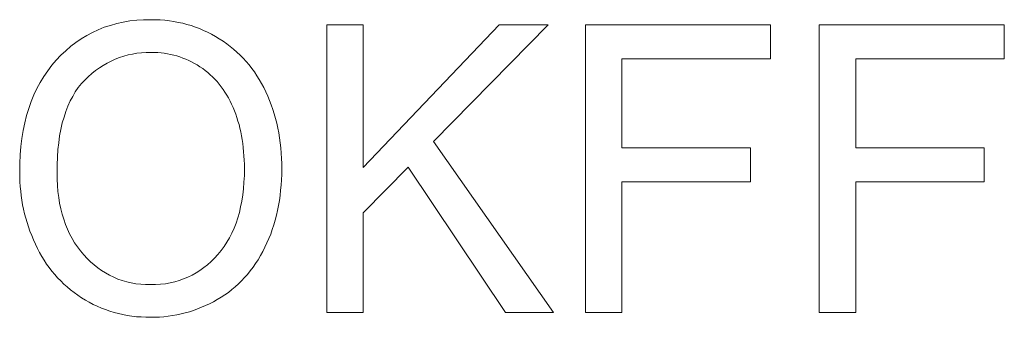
# Model space of a CAD drawing. Extents: x 1101 to 1942, y 41 to 882.
# Tile 59 of 104: x 1250.2 to 1258.76, y 863.59 to 866.17. Entities that reach past the tile are written whole.
import ezdxf

# ---------------------------------------------------------------- set-up
doc = ezdxf.new("R2010")
doc.units = 0
doc.layers.get('0').update_dxf_attribs({"lineweight": 13})
doc.layers.add('Beschriftung', color=7, linetype='Continuous', lineweight=25)

# ---------------------------------------------------------------- blocks, each defined once
blk = doc.blocks.new('Referenz-A03CP7TX1H', base_point=(1202.2632, 90.1338))
at = {"layer": 'Beschriftung', "color": 0, "lineweight": -2}
for p, q in [((1250.8809, 866.0836), (1250.9322, 866.1056)), ((1250.9322, 866.1056), (1250.9865, 866.1221)), ((1250.9865, 866.1221), (1251.0407, 866.1386)), ((1251.0407, 866.1386), (1251.0979, 866.1496)), ((1251.0979, 866.1496), (1251.155, 866.1605)), ((1251.155, 866.1605), (1251.2151, 866.1661)), ((1251.2151, 866.1661), (1251.2752, 866.1716)), ((1251.2752, 866.1716), (1251.3381, 866.1716)), ((1251.3381, 866.1716), (1251.3793, 866.1716)), ((1251.3793, 866.1716), (1251.4195, 866.169)), ((1251.4195, 866.169), (1251.4598, 866.1665)), ((1251.4598, 866.1665), (1251.4989, 866.1613)), ((1251.4989, 866.1613), (1251.5381, 866.156)), ((1251.5381, 866.156), (1251.5763, 866.1483)), ((1251.5763, 866.1483), (1251.6145, 866.1406)), ((1251.6145, 866.1406), (1251.6516, 866.1302)), ((1251.6516, 866.1302), (1251.6889, 866.1199)), ((1251.6889, 866.1199), (1251.725, 866.107)), ((1251.725, 866.107), (1251.7611, 866.0941)), ((1252.8673, 863.6278), (1252.8673, 866.1277)), ((1252.8673, 866.1277), (1253.183, 866.1277)), ((1253.183, 866.1277), (1253.183, 864.8885)), ((1253.183, 864.8885), (1254.3654, 866.1277)), ((1254.7927, 866.1277), (1253.7939, 865.1144)), ((1254.3654, 866.1277), (1254.7927, 866.1277)), ((1255.1157, 863.6278), (1255.1157, 866.1277)), ((1255.1157, 866.1277), (1256.7236, 866.1277)), ((1256.7236, 866.1277), (1256.7236, 865.8324)), ((1257.1482, 863.6278), (1257.1482, 866.1277)), ((1257.1482, 866.1277), (1258.756, 866.1277)), ((1258.756, 866.1277), (1258.756, 865.8324)), ((1250.7326, 866.0065), (1250.781, 866.0341)), ((1250.781, 866.0341), (1250.8294, 866.0615)), ((1250.8294, 866.0615), (1250.8809, 866.0836)), ((1251.7611, 866.0941), (1251.7962, 866.0786)), ((1251.7962, 866.0786), (1251.8314, 866.0631)), ((1251.8314, 866.0631), (1251.8655, 866.045)), ((1251.8655, 866.045), (1251.8996, 866.0269)), ((1251.8996, 866.0269), (1251.9326, 866.0062)), ((1250.5987, 865.9021), (1250.6413, 865.9406)), ((1250.6413, 865.9406), (1250.687, 865.9736)), ((1250.687, 865.9736), (1250.7326, 866.0065)), ((1251.9326, 866.0062), (1251.9658, 865.9856)), ((1251.9658, 865.9856), (1251.997, 865.9628)), ((1251.997, 865.9628), (1252.028, 865.9401)), ((1252.028, 865.9401), (1252.0571, 865.9154)), ((1250.5162, 865.8196), (1250.556, 865.8635)), ((1250.556, 865.8635), (1250.5987, 865.9021)), ((1251.0645, 865.8424), (1251.0285, 865.8274)), ((1251.1019, 865.8537), (1251.0645, 865.8424)), ((1251.1393, 865.8651), (1251.1019, 865.8537)), ((1251.1783, 865.8726), (1251.1393, 865.8651)), ((1251.2172, 865.8801), (1251.1783, 865.8726)), ((1251.2575, 865.8839), (1251.2172, 865.8801)), ((1251.2979, 865.8877), (1251.2575, 865.8839)), ((1251.3398, 865.8877), (1251.2979, 865.8877)), ((1251.3692, 865.8877), (1251.3398, 865.8877)), ((1251.398, 865.8857), (1251.3692, 865.8877)), ((1251.4267, 865.8837), (1251.398, 865.8857)), ((1251.4546, 865.8798), (1251.4267, 865.8837)), ((1251.4827, 865.8759), (1251.4546, 865.8798)), ((1251.51, 865.8701), (1251.4827, 865.8759)), ((1251.5372, 865.8642), (1251.51, 865.8701)), ((1251.5638, 865.8563), (1251.5372, 865.8642)), ((1251.5903, 865.8485), (1251.5638, 865.8563)), ((1251.6161, 865.8387), (1251.5903, 865.8485)), ((1252.0571, 865.9154), (1252.0864, 865.8906)), ((1252.0864, 865.8906), (1252.1135, 865.8639)), ((1252.1135, 865.8639), (1252.1408, 865.8371)), ((1250.4415, 865.7274), (1250.4764, 865.7757)), ((1250.4764, 865.7757), (1250.5162, 865.8196)), ((1250.9234, 865.7746), (1250.8903, 865.752)), ((1250.958, 865.7935), (1250.9234, 865.7746)), ((1250.9924, 865.8123), (1250.958, 865.7935)), ((1251.0285, 865.8274), (1250.9924, 865.8123)), ((1251.6419, 865.8289), (1251.6161, 865.8387)), ((1251.6671, 865.8172), (1251.6419, 865.8289)), ((1251.6921, 865.8055), (1251.6671, 865.8172)), ((1251.7166, 865.7917), (1251.6921, 865.8055)), ((1251.7409, 865.778), (1251.7166, 865.7917)), ((1251.7646, 865.7624), (1251.7409, 865.778)), ((1251.7882, 865.7468), (1251.7646, 865.7624)), ((1252.1408, 865.8371), (1252.166, 865.8083)), ((1252.166, 865.8083), (1252.1912, 865.7794)), ((1252.1912, 865.7794), (1252.2144, 865.7486)), ((1256.7236, 865.8324), (1255.4315, 865.8324)), ((1255.4315, 865.8324), (1255.4315, 865.0588)), ((1258.756, 865.8324), (1257.4641, 865.8324)), ((1257.4641, 865.8324), (1257.4641, 865.0588)), ((1250.3769, 865.6267), (1250.4066, 865.6792)), ((1250.4066, 865.6792), (1250.4415, 865.7274)), ((1250.794, 865.6766), (1250.7638, 865.6465)), ((1250.8256, 865.703), (1250.794, 865.6766)), ((1250.8573, 865.7294), (1250.8256, 865.703)), ((1250.8903, 865.752), (1250.8573, 865.7294)), ((1251.8104, 865.7294), (1251.7882, 865.7468)), ((1251.8327, 865.7122), (1251.8104, 865.7294)), ((1251.8535, 865.6934), (1251.8327, 865.7122)), ((1251.8743, 865.6745), (1251.8535, 865.6934)), ((1251.8938, 865.6541), (1251.8743, 865.6745)), ((1252.2144, 865.7486), (1252.2377, 865.7178)), ((1252.2377, 865.7178), (1252.259, 865.6848)), ((1252.259, 865.6848), (1252.2804, 865.652)), ((1250.347, 865.5743), (1250.3769, 865.6267)), ((1250.7337, 865.6164), (1250.7073, 865.5811)), ((1250.7638, 865.6465), (1250.7337, 865.6164)), ((1251.9131, 865.6336), (1251.8938, 865.6541)), ((1251.9311, 865.6116), (1251.9131, 865.6336)), ((1251.9491, 865.5895), (1251.9311, 865.6116)), ((1251.9656, 865.5658), (1251.9491, 865.5895)), ((1252.2804, 865.652), (1252.2996, 865.6171)), ((1252.2996, 865.6171), (1252.319, 865.5821)), ((1250.2973, 865.461), (1250.3221, 865.5176)), ((1250.3221, 865.5176), (1250.347, 865.5743)), ((1250.6583, 865.5057), (1250.6356, 865.4655)), ((1250.6809, 865.546), (1250.6583, 865.5057)), ((1250.7073, 865.5811), (1250.6809, 865.546)), ((1251.9822, 865.5422), (1251.9656, 865.5658)), ((1251.9973, 865.517), (1251.9822, 865.5422)), ((1252.0124, 865.4917), (1251.9973, 865.517)), ((1252.319, 865.5821), (1252.3364, 865.5451)), ((1252.3364, 865.5451), (1252.3537, 865.5082)), ((1252.3537, 865.5082), (1252.3689, 865.47)), ((1250.2774, 865.4001), (1250.2973, 865.461)), ((1250.6168, 865.4202), (1250.598, 865.3749)), ((1250.6356, 865.4655), (1250.6168, 865.4202)), ((1252.0261, 865.4649), (1252.0124, 865.4917)), ((1252.0399, 865.438), (1252.0261, 865.4649)), ((1252.0521, 865.4096), (1252.0399, 865.438)), ((1252.3689, 865.47), (1252.3841, 865.4318)), ((1252.3841, 865.4318), (1252.3972, 865.3924)), ((1250.2425, 865.2741), (1250.2575, 865.3392)), ((1250.2575, 865.3392), (1250.2774, 865.4001)), ((1250.598, 865.3749), (1250.5829, 865.3246)), ((1252.0645, 865.3811), (1252.0521, 865.4096)), ((1252.0752, 865.3515), (1252.0645, 865.3811)), ((1252.086, 865.3219), (1252.0752, 865.3515)), ((1252.3972, 865.3924), (1252.4101, 865.3529)), ((1252.4101, 865.3529), (1252.421, 865.3122)), ((1250.2276, 865.209), (1250.2425, 865.2741)), ((1250.5679, 865.2743), (1250.5565, 865.219)), ((1250.5829, 865.3246), (1250.5679, 865.2743)), ((1252.0951, 865.291), (1252.086, 865.3219)), ((1252.1043, 865.2602), (1252.0951, 865.291)), ((1252.1121, 865.228), (1252.1043, 865.2602)), ((1252.421, 865.3122), (1252.4319, 865.2715)), ((1252.4319, 865.2715), (1252.4405, 865.2296)), ((1250.2177, 865.1397), (1250.2276, 865.209)), ((1250.5452, 865.1635), (1250.5377, 865.1031)), ((1250.5565, 865.219), (1250.5452, 865.1635)), ((1252.1197, 865.1959), (1252.1121, 865.228)), ((1252.1258, 865.1627), (1252.1197, 865.1959)), ((1252.132, 865.1294), (1252.1258, 865.1627)), ((1252.4405, 865.2296), (1252.4492, 865.1876)), ((1252.4492, 865.1876), (1252.4557, 865.1446)), ((1250.2027, 864.9968), (1250.2077, 865.0703)), ((1250.2077, 865.0703), (1250.2177, 865.1397)), ((1250.5377, 865.1031), (1250.5301, 865.0426)), ((1252.1366, 865.0949), (1252.132, 865.1294)), ((1252.1412, 865.0604), (1252.1366, 865.0949)), ((1252.4557, 865.1446), (1252.4622, 865.1014)), ((1252.4622, 865.1014), (1252.4666, 865.057)), ((1253.7939, 865.1144), (1254.8363, 863.6278)), ((1250.1978, 864.9232), (1250.2027, 864.9968)), ((1250.5301, 865.0426), (1250.5264, 864.9771)), ((1252.1443, 865.0247), (1252.1412, 865.0604)), ((1252.1473, 864.989), (1252.1443, 865.0247)), ((1252.1489, 864.952), (1252.1473, 864.989)), ((1252.4666, 865.057), (1252.471, 865.0126)), ((1252.471, 865.0126), (1252.4731, 864.9669)), ((1255.4315, 865.0588), (1256.5494, 865.0588)), ((1256.5494, 865.0588), (1256.5494, 864.7634)), ((1257.4641, 865.0588), (1258.5819, 865.0588)), ((1258.5819, 865.0588), (1258.5819, 864.7634)), ((1250.1978, 864.8454), (1250.1978, 864.9232)), ((1250.5264, 864.9771), (1250.5225, 864.9117)), ((1250.5225, 864.9117), (1250.5225, 864.8412)), ((1252.1504, 864.9152), (1252.1489, 864.952)), ((1252.1504, 864.877), (1252.1504, 864.9152)), ((1252.4731, 864.9669), (1252.4752, 864.9213)), ((1252.4752, 864.9213), (1252.4752, 864.8744)), ((1250.1978, 864.8043), (1250.1978, 864.8454)), ((1250.5225, 864.8412), (1250.5225, 864.7848)), ((1252.1469, 864.7598), (1252.1504, 864.8167)), ((1252.1504, 864.8167), (1252.1504, 864.877)), ((1252.4752, 864.8269), (1252.473, 864.7807)), ((1252.4752, 864.8744), (1252.4752, 864.8269)), ((1253.5732, 864.8906), (1253.183, 864.4947)), ((1254.4204, 863.6278), (1253.5732, 864.8906)), ((1250.1999, 864.7638), (1250.1978, 864.8043)), ((1250.202, 864.7232), (1250.1999, 864.7638)), ((1250.5225, 864.7848), (1250.5262, 864.7313)), ((1250.5262, 864.7313), (1250.5299, 864.6778)), ((1252.1432, 864.703), (1252.1469, 864.7598)), ((1252.4707, 864.7344), (1252.4661, 864.6894)), ((1252.473, 864.7807), (1252.4707, 864.7344)), ((1256.5494, 864.7634), (1255.4315, 864.7634)), ((1255.4315, 864.7634), (1255.4315, 863.6278)), ((1258.5819, 864.7634), (1257.4641, 864.7634)), ((1257.4641, 864.7634), (1257.4641, 863.6278)), ((1250.2063, 864.6831), (1250.202, 864.7232)), ((1250.2105, 864.643), (1250.2063, 864.6831)), ((1250.2169, 864.6035), (1250.2105, 864.643)), ((1250.5299, 864.6778), (1250.5371, 864.6274)), ((1252.1289, 864.5962), (1252.136, 864.6496)), ((1252.136, 864.6496), (1252.1432, 864.703)), ((1252.4616, 864.6444), (1252.4547, 864.6007)), ((1252.4661, 864.6894), (1252.4616, 864.6444)), ((1250.2233, 864.564), (1250.2169, 864.6035)), ((1250.2319, 864.525), (1250.2233, 864.564)), ((1250.5371, 864.6274), (1250.5443, 864.5769)), ((1250.5443, 864.5769), (1250.5552, 864.5294)), ((1252.1181, 864.5462), (1252.1289, 864.5962)), ((1252.4479, 864.5569), (1252.4387, 864.5143)), ((1252.4547, 864.6007), (1252.4479, 864.5569)), ((1250.2404, 864.486), (1250.2319, 864.525)), ((1250.2511, 864.4475), (1250.2404, 864.486)), ((1250.5552, 864.5294), (1250.566, 864.482)), ((1250.566, 864.482), (1250.5805, 864.4375)), ((1252.093, 864.4497), (1252.1073, 864.4962)), ((1252.1073, 864.4962), (1252.1181, 864.5462)), ((1252.4296, 864.4719), (1252.4181, 864.4306)), ((1252.4387, 864.5143), (1252.4296, 864.4719)), ((1253.183, 864.4947), (1253.183, 863.6278)), ((1250.2617, 864.4091), (1250.2511, 864.4475)), ((1250.2745, 864.3712), (1250.2617, 864.4091)), ((1250.5805, 864.4375), (1250.5949, 864.393)), ((1250.5949, 864.393), (1250.613, 864.3515)), ((1252.0606, 864.3599), (1252.0786, 864.4032)), ((1252.0786, 864.4032), (1252.093, 864.4497)), ((1252.4068, 864.3894), (1252.393, 864.3493)), ((1252.4181, 864.4306), (1252.4068, 864.3894)), ((1250.2873, 864.3332), (1250.2745, 864.3712)), ((1250.3022, 864.2959), (1250.2873, 864.3332)), ((1250.613, 864.3515), (1250.6311, 864.3101)), ((1250.6311, 864.3101), (1250.6528, 864.2716)), ((1252.0211, 864.2772), (1252.0427, 864.3169)), ((1252.0427, 864.3169), (1252.0606, 864.3599)), ((1252.3793, 864.3093), (1252.3633, 864.2706)), ((1252.393, 864.3493), (1252.3793, 864.3093)), ((1250.3172, 864.2584), (1250.3022, 864.2959)), ((1250.3342, 864.2216), (1250.3172, 864.2584)), ((1250.3512, 864.1847), (1250.3342, 864.2216)), ((1250.6528, 864.2716), (1250.6745, 864.2331)), ((1250.6745, 864.2331), (1250.6998, 864.1976)), ((1251.9744, 864.2013), (1251.9996, 864.2375)), ((1251.9996, 864.2375), (1252.0211, 864.2772)), ((1252.3473, 864.2318), (1252.3291, 864.1943)), ((1252.3633, 864.2706), (1252.3473, 864.2318)), ((1250.3703, 864.1498), (1250.3512, 864.1847)), ((1250.3894, 864.1149), (1250.3703, 864.1498)), ((1250.6998, 864.1976), (1250.7252, 864.1622)), ((1250.7252, 864.1622), (1250.7541, 864.1297)), ((1250.7541, 864.1297), (1250.7831, 864.0971)), ((1251.8918, 864.0994), (1251.9205, 864.1322)), ((1251.9205, 864.1322), (1251.9492, 864.165)), ((1251.9492, 864.165), (1251.9744, 864.2013)), ((1252.3108, 864.1568), (1252.2906, 864.1216)), ((1252.3291, 864.1943), (1252.3108, 864.1568)), ((1250.4105, 864.082), (1250.3894, 864.1149)), ((1250.4315, 864.0489), (1250.4105, 864.082)), ((1250.4546, 864.0179), (1250.4315, 864.0489)), ((1250.7831, 864.0971), (1250.8138, 864.0687)), ((1250.8138, 864.0687), (1250.8446, 864.0403)), ((1251.8304, 864.042), (1251.8612, 864.0707)), ((1251.8612, 864.0707), (1251.8918, 864.0994)), ((1252.2484, 864.0534), (1252.2263, 864.0205)), ((1252.2704, 864.0864), (1252.2484, 864.0534)), ((1252.2906, 864.1216), (1252.2704, 864.0864)), ((1250.4777, 863.987), (1250.4546, 864.0179)), ((1250.5028, 863.9578), (1250.4777, 863.987)), ((1250.5278, 863.9287), (1250.5028, 863.9578)), ((1250.8446, 864.0403), (1250.8772, 864.016)), ((1250.8772, 864.016), (1250.9098, 863.9915)), ((1250.9098, 863.9915), (1250.9443, 863.9713)), ((1250.9443, 863.9713), (1250.9787, 863.951)), ((1251.6958, 863.9517), (1251.7304, 863.9723)), ((1251.7304, 863.9723), (1251.765, 863.9928)), ((1251.765, 863.9928), (1251.7977, 864.0174)), ((1251.7977, 864.0174), (1251.8304, 864.042)), ((1252.1783, 863.9591), (1252.1524, 863.9308)), ((1252.2023, 863.9899), (1252.1783, 863.9591)), ((1252.2263, 864.0205), (1252.2023, 863.9899)), ((1250.5549, 863.9016), (1250.5278, 863.9287)), ((1250.582, 863.8745), (1250.5549, 863.9016)), ((1250.6111, 863.8493), (1250.582, 863.8745)), ((1250.9787, 863.951), (1251.0151, 863.9347)), ((1251.0151, 863.9347), (1251.0514, 863.9185)), ((1251.0514, 863.9185), (1251.0895, 863.9063)), ((1251.0895, 863.9063), (1251.1276, 863.8941)), ((1251.1276, 863.8941), (1251.1677, 863.8859)), ((1251.1677, 863.8859), (1251.2076, 863.8779)), ((1251.2076, 863.8779), (1251.2495, 863.8738)), ((1251.2495, 863.8738), (1251.2912, 863.8698)), ((1251.3794, 863.8698), (1251.4218, 863.8739)), ((1251.4218, 863.8739), (1251.4644, 863.878)), ((1251.4644, 863.878), (1251.5049, 863.8861)), ((1251.5049, 863.8861), (1251.5455, 863.8944)), ((1251.5455, 863.8944), (1251.584, 863.9066)), ((1251.584, 863.9066), (1251.6226, 863.919)), ((1251.6226, 863.919), (1251.6592, 863.9353)), ((1251.6592, 863.9353), (1251.6958, 863.9517)), ((1252.0987, 863.8762), (1252.0709, 863.8502)), ((1252.1265, 863.9024), (1252.0987, 863.8762)), ((1252.1524, 863.9308), (1252.1265, 863.9024)), ((1250.6402, 863.8241), (1250.6111, 863.8493)), ((1250.6712, 863.8009), (1250.6402, 863.8241)), ((1250.7024, 863.7776), (1250.6712, 863.8009)), ((1251.2912, 863.8698), (1251.3349, 863.8698)), ((1251.3349, 863.8698), (1251.3794, 863.8698)), ((1252.0115, 863.8025), (1251.9799, 863.781)), ((1252.0413, 863.8264), (1252.0115, 863.8025)), ((1252.0709, 863.8502), (1252.0413, 863.8264)), ((1250.7355, 863.7562), (1250.7024, 863.7776)), ((1250.7686, 863.7349), (1250.7355, 863.7562)), ((1250.8028, 863.7163), (1250.7686, 863.7349)), ((1250.837, 863.6977), (1250.8028, 863.7163)), ((1251.8471, 863.7039), (1251.813, 863.6871)), ((1251.8813, 863.7208), (1251.8471, 863.7039)), ((1251.9148, 863.7401), (1251.8813, 863.7208)), ((1251.9484, 863.7594), (1251.9148, 863.7401)), ((1251.9799, 863.781), (1251.9484, 863.7594)), ((1250.8723, 863.6817), (1250.837, 863.6977)), ((1250.9077, 863.6658), (1250.8723, 863.6817)), ((1250.9441, 863.6524), (1250.9077, 863.6658)), ((1250.9805, 863.6391), (1250.9441, 863.6524)), ((1251.0181, 863.6284), (1250.9805, 863.6391)), ((1251.0557, 863.6178), (1251.0181, 863.6284)), ((1251.0944, 863.6098), (1251.0557, 863.6178)), ((1251.6362, 863.6244), (1251.6001, 863.6148)), ((1251.6724, 863.6341), (1251.6362, 863.6244)), ((1251.7078, 863.6461), (1251.6724, 863.6341)), ((1251.7434, 863.6581), (1251.7078, 863.6461)), ((1251.7782, 863.6726), (1251.7434, 863.6581)), ((1251.813, 863.6871), (1251.7782, 863.6726)), ((1253.183, 863.6278), (1252.8673, 863.6278)), ((1254.8363, 863.6278), (1254.4204, 863.6278)), ((1255.4315, 863.6278), (1255.1157, 863.6278)), ((1257.4641, 863.6278), (1257.1482, 863.6278)), ((1251.133, 863.6018), (1251.0944, 863.6098)), ((1251.1728, 863.5965), (1251.133, 863.6018)), ((1251.2127, 863.5911), (1251.1728, 863.5965)), ((1251.2536, 863.5885), (1251.2127, 863.5911)), ((1251.2945, 863.5858), (1251.2536, 863.5885)), ((1251.3365, 863.5858), (1251.2945, 863.5858)), ((1251.3753, 863.5858), (1251.3365, 863.5858)), ((1251.4134, 863.5882), (1251.3753, 863.5858)), ((1251.4515, 863.5906), (1251.4134, 863.5882)), ((1251.489, 863.5954), (1251.4515, 863.5906)), ((1251.5265, 863.6003), (1251.489, 863.5954)), ((1251.5633, 863.6075), (1251.5265, 863.6003)), ((1251.6001, 863.6148), (1251.5633, 863.6075))]:
    blk.add_line(p, q, dxfattribs=at)

msp = doc.modelspace()

# ---------------------------------------------------------------- block references
at = {"color": 251, "lineweight": 13, "ltscale": 0.13, "true_color": 0x5f5f5f}
msp.add_blockref('Referenz-A03CP7TX1H', (1202.2632, 90.1338), dxfattribs=at)

doc.saveas('drawing.dxf')
